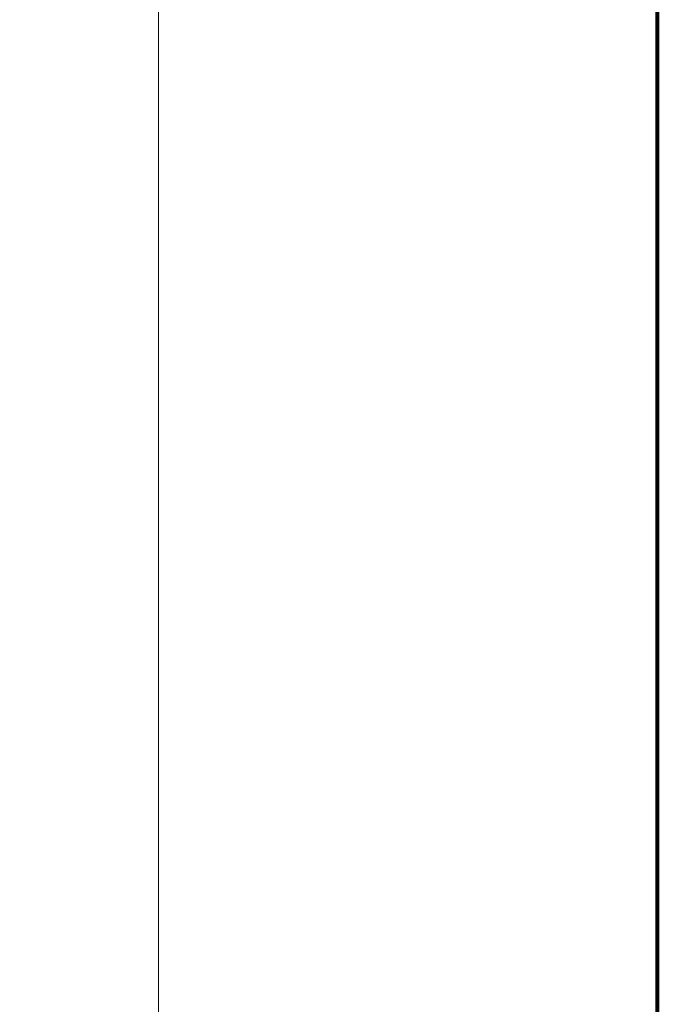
# Model space of a CAD drawing. Header units: inches. Extents: x -2 to 11.2, y -3.4 to 32.7.
# Tile 3 of 42: x -0.8 to 0, y 0.9 to 2.1. Entities that reach past the tile are written whole.
import ezdxf

# ---------------------------------------------------------------- set-up
doc = ezdxf.new("R2010")
doc.units = ezdxf.units.IN
doc.header["$MEASUREMENT"] = 0
doc.linetypes.add('CONTINUA', pattern=[0])
doc.layers.add('Cotas', color=60, linetype='Continuous')
doc.layers.add('Paredes', color=5, linetype='Continuous', lineweight=80)
doc.styles.get("Standard").update_dxf_attribs({"font": 'arial.ttf'})
doc.dimstyles.new('Cotas', dxfattribs={"dimtxt": 0.1, "dimasz": 0.09, "dimexe": 0.2, "dimexo": 0.4, "dimgap": 0.05, "dimtad": 1, "dimzin": 0, "dimdsep": 46, "dimtxsty": 'Standard', "dimblk": 'ARCHTICK', "dimcen": 0.09, "dimse1": 1, "dimse2": 1, "dimclrd": 60, "dimclre": 256, "dimadec": 0, "dimazin": 0, "dimtfac": 1, "dimtix": 1, "dimtofl": 0, "dimtmove": 1, "dimatfit": 3, "dimfxl": 0, "dimtolj": 1, "dimtzin": 0, "dimlwd": 9, "dimarcsym": 0})

# ---------------------------------------------------------------- blocks, each defined once
blk = doc.blocks.new('_ArchTick')
at = {"color": 0, "linetype": 'ByBlock', "const_width": 0.15}
blk.add_lwpolyline([(-0.5, -0.5), (0.5, 0.5)], dxfattribs=at)
blk = doc.blocks.new('*D74')
at = {"layer": 'Cotas', "color": 60, "linetype": 'CONTINUA', "lineweight": 9, "transparency": 16777216}
blk.add_line((-0.6, 0), (-0.6, 30.05), dxfattribs=at)
at = {"layer": 'Defpoints', "color": 0, "transparency": 16777216}
for p in [(-0.6, 30.05), (-0.6, 30.05), (-0.6, 0)]:
    blk.add_point(p, dxfattribs=at)
at = {"layer": 'Cotas', "color": 60, "lineweight": 9, "transparency": 16777216, "xscale": 0.09, "yscale": 0.09, "zscale": 0.09}
for p, rotation in [((-0.6, 30.05), 90), ((-0.6, 0), 270)]:
    blk.add_blockref('_ArchTick', p, dxfattribs=dict(at, rotation=rotation))
at = {"layer": 'Cotas', "color": 0, "transparency": 16777216, "insert": (-0.7011, 15.025), "char_height": 0.1, "attachment_point": 5, "rotation": 90}
blk.add_mtext('\\A1;30.05', dxfattribs=at)

msp = doc.modelspace()

# ---------------------------------------------------------------- linework, layer by layer
at = {"layer": 'Paredes'}
msp.add_line((0, 30.05), (0, 0), dxfattribs=at)

# ---------------------------------------------------------------- dimensions: what is measured, and where the dimension line sits
at = {"layer": 'Cotas'}
dim = msp.add_linear_dim(base=(-0.6, 30.05), p1=(-0.6, 0), p2=(-0.6, 30.05), angle=270, dimstyle='Cotas', dxfattribs=at)
dim.commit()
dim.dimension.update_dxf_attribs({"geometry": '*D74', "text_midpoint": (-0.7011, 15.025)})

doc.saveas('drawing.dxf')
